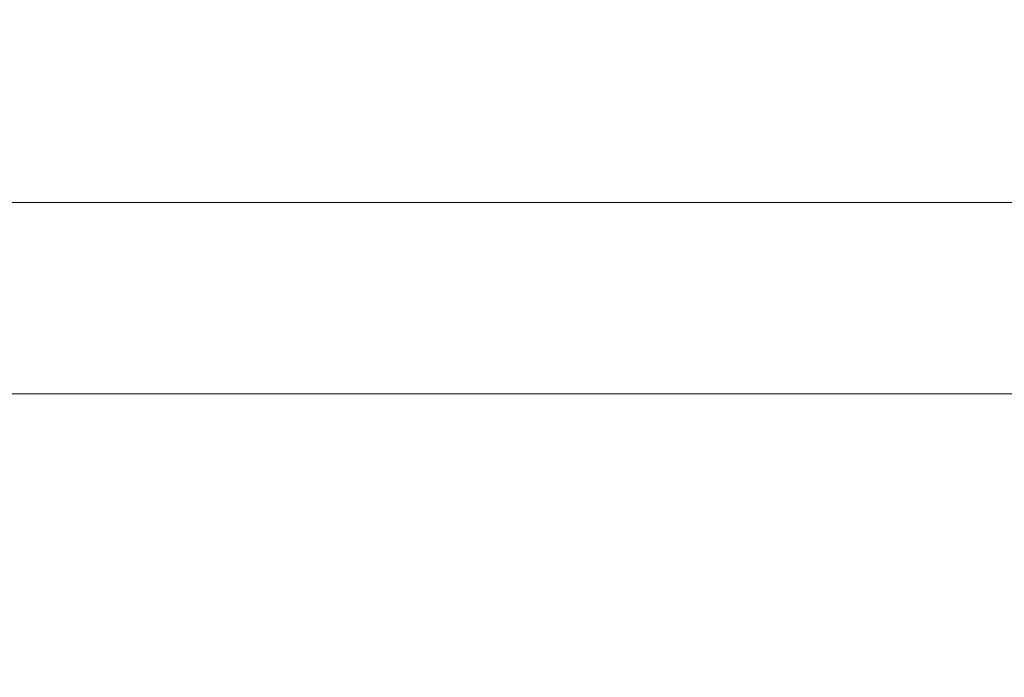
# Model space of a CAD drawing. Header units: millimetres. Extents: x -200 to 200, y -17 to 153.
# Tile 102 of 159: x 60.53 to 74.17, y 134.5 to 143.61. Entities that reach past the tile are written whole.
import ezdxf

# ---------------------------------------------------------------- set-up
doc = ezdxf.new("R2010")
doc.units = ezdxf.units.MM
doc.header["$LTSCALE"] = 12.7
doc.layers.add('Lighting-LED', color=7, linetype='Continuous', lineweight=5, true_color=0x000000)

msp = doc.modelspace()

# ---------------------------------------------------------------- linework, layer by layer
at = {"layer": 'Lighting-LED', "color": 18, "linetype": 'Continuous', "lineweight": 5, "true_color": 0x000000}
for points, invisible_edges in [([(59.032, 149.189, -106.565), (59.032, 141.081, -106.565), (62.179, 141.081, -103.131), (62.179, 149.189, -103.131)], 5), ([(59.032, 149.189, -306.425), (59.032, 141.081, -306.425), (62.179, 141.081, -302.991), (62.179, 149.189, -302.991)], 5), ([(62.179, 149.188, -178.638), (62.179, 141.081, -178.638), (59.032, 141.081, -175.204), (59.032, 149.188, -175.204)], 5), ([(62.179, 149.188, -378.498), (62.179, 141.081, -378.498), (59.032, 141.081, -375.063), (59.032, 149.188, -375.064)], 5), ([(62.179, 149.189, -103.131), (62.179, 141.081, -103.131), (65.613, 141.081, -99.984), (65.613, 149.189, -99.984)], 5), ([(62.179, 149.189, -302.991), (62.179, 141.081, -302.991), (65.613, 141.081, -299.844), (65.613, 149.189, -299.844)], 5), ([(65.613, 149.188, -181.785), (65.613, 141.081, -181.785), (62.179, 141.081, -178.638), (62.179, 149.188, -178.638)], 5), ([(65.613, 149.188, -381.644), (65.613, 141.081, -381.644), (62.179, 141.081, -378.498), (62.179, 149.188, -378.498)], 5), ([(65.613, 149.189, -99.984), (65.613, 141.081, -99.984), (69.308, 141.081, -97.149), (69.308, 149.189, -97.149)], 5), ([(65.613, 149.189, -299.844), (65.613, 141.081, -299.844), (69.308, 141.081, -297.009), (69.308, 149.189, -297.009)], 5), ([(69.308, 149.188, -184.62), (69.308, 141.081, -184.62), (65.613, 141.081, -181.785), (65.613, 149.188, -181.785)], 5), ([(69.308, 149.188, -384.48), (69.308, 141.081, -384.48), (65.613, 141.081, -381.644), (65.613, 149.188, -381.644)], 5), ([(69.308, 149.189, -97.149), (69.308, 141.081, -97.149), (73.236, 141.081, -94.646), (73.236, 149.189, -94.646)], 5), ([(69.308, 149.189, -297.009), (69.308, 141.081, -297.009), (73.236, 141.081, -294.506), (73.236, 149.189, -294.506)], 5), ([(73.236, 149.188, -187.123), (73.236, 141.081, -187.123), (69.308, 141.081, -184.62), (69.308, 149.188, -184.62)], 5), ([(73.236, 149.188, -386.982), (73.236, 141.081, -386.982), (69.308, 141.081, -384.48), (69.308, 149.188, -384.48)], 5), ([(73.236, 149.189, -94.646), (73.236, 141.081, -94.646), (77.368, 141.081, -92.496), (77.368, 149.189, -92.496)], 5), ([(73.236, 149.189, -294.506), (73.236, 141.081, -294.506), (77.368, 141.081, -292.355), (77.368, 149.189, -292.355)], 5), ([(77.368, 149.188, -189.274), (77.368, 141.081, -189.274), (73.236, 141.081, -187.123), (73.236, 149.188, -187.123)], 5), ([(77.368, 149.188, -389.133), (77.368, 141.081, -389.133), (73.236, 141.081, -386.982), (73.236, 149.188, -386.982)], 5), ([(62.179, 141.081, -103.131), (59.032, 141.081, -106.565), (58.924, 140.747, -106.475), (62.079, 140.747, -103.032)], 14), ([(59.032, 141.081, -175.204), (62.179, 141.081, -178.638), (62.079, 140.746, -178.738), (58.924, 140.746, -175.294)], 14), ([(62.179, 141.081, -302.991), (59.032, 141.081, -306.425), (58.924, 140.747, -306.334), (62.079, 140.747, -302.891)], 14), ([(59.032, 141.081, -375.063), (62.179, 141.081, -378.498), (62.079, 140.746, -378.597), (58.924, 140.746, -375.154)], 14), ([(65.613, 141.081, -99.984), (62.179, 141.081, -103.131), (62.079, 140.747, -103.032), (65.522, 140.747, -99.876)], 14), ([(62.179, 141.081, -178.638), (65.613, 141.081, -181.785), (65.522, 140.746, -181.893), (62.079, 140.746, -178.738)], 14), ([(65.613, 141.081, -299.844), (62.179, 141.081, -302.991), (62.079, 140.747, -302.891), (65.522, 140.747, -299.736)], 14), ([(62.179, 141.081, -378.498), (65.613, 141.081, -381.644), (65.522, 140.746, -381.752), (62.079, 140.746, -378.597)], 14), ([(69.308, 141.081, -97.149), (65.613, 141.081, -99.984), (65.522, 140.747, -99.876), (69.227, 140.747, -97.033)], 14), ([(65.613, 141.081, -181.785), (69.308, 141.081, -184.62), (69.227, 140.746, -184.736), (65.522, 140.746, -181.893)], 14), ([(69.308, 141.081, -297.009), (65.613, 141.081, -299.844), (65.522, 140.747, -299.736), (69.227, 140.747, -296.893)], 14), ([(65.613, 141.081, -381.644), (69.308, 141.081, -384.48), (69.227, 140.746, -384.595), (65.522, 140.746, -381.752)], 14), ([(73.236, 141.081, -94.646), (69.308, 141.081, -97.149), (69.227, 140.747, -97.033), (73.166, 140.747, -94.524)], 14), ([(69.308, 141.081, -184.62), (73.236, 141.081, -187.123), (73.166, 140.746, -187.245), (69.227, 140.746, -184.736)], 14), ([(73.236, 141.081, -294.506), (69.308, 141.081, -297.009), (69.227, 140.747, -296.893), (73.166, 140.747, -294.384)], 14), ([(69.308, 141.081, -384.48), (73.236, 141.081, -386.982), (73.166, 140.746, -387.104), (69.227, 140.746, -384.595)], 14), ([(77.368, 141.081, -92.496), (73.236, 141.081, -94.646), (73.166, 140.747, -94.524), (77.308, 140.747, -92.368)], 14), ([(73.236, 141.081, -187.123), (77.368, 141.081, -189.274), (77.308, 140.746, -189.401), (73.166, 140.746, -187.245)], 14), ([(77.368, 141.081, -292.355), (73.236, 141.081, -294.506), (73.166, 140.747, -294.384), (77.308, 140.747, -292.228)], 14), ([(73.236, 141.081, -386.982), (77.368, 141.081, -389.133), (77.308, 140.746, -389.261), (73.166, 140.746, -387.104)], 14), ([(62.079, 140.747, -103.032), (58.924, 140.747, -106.475), (58.795, 140.425, -106.367), (61.96, 140.425, -102.913)], 15), ([(62.079, 140.747, -302.891), (58.924, 140.747, -306.334), (58.795, 140.425, -306.226), (61.96, 140.425, -302.772)], 15), ([(58.924, 140.746, -175.294), (62.079, 140.746, -178.738), (61.96, 140.425, -178.856), (58.795, 140.425, -175.402)], 15), ([(58.924, 140.746, -375.154), (62.079, 140.746, -378.597), (61.96, 140.425, -378.716), (58.795, 140.425, -375.262)], 15), ([(65.522, 140.747, -99.876), (62.079, 140.747, -103.032), (61.96, 140.425, -102.913), (65.414, 140.425, -99.748)], 15), ([(65.522, 140.747, -299.736), (62.079, 140.747, -302.891), (61.96, 140.425, -302.772), (65.414, 140.425, -299.607)], 15), ([(62.079, 140.746, -178.738), (65.522, 140.746, -181.893), (65.414, 140.425, -182.021), (61.96, 140.425, -178.856)], 15), ([(62.079, 140.746, -378.597), (65.522, 140.746, -381.752), (65.414, 140.425, -381.881), (61.96, 140.425, -378.716)], 15), ([(69.227, 140.747, -97.033), (65.522, 140.747, -99.876), (65.414, 140.425, -99.748), (69.131, 140.425, -96.896)], 15), ([(69.227, 140.747, -296.893), (65.522, 140.747, -299.736), (65.414, 140.425, -299.607), (69.131, 140.425, -296.756)], 15), ([(65.522, 140.746, -181.893), (69.227, 140.746, -184.736), (69.131, 140.425, -184.873), (65.414, 140.425, -182.021)], 15), ([(65.522, 140.746, -381.752), (69.227, 140.746, -384.595), (69.131, 140.425, -384.733), (65.414, 140.425, -381.881)], 15), ([(73.166, 140.747, -94.524), (69.227, 140.747, -97.033), (69.131, 140.425, -96.896), (73.082, 140.425, -94.379)], 15), ([(73.166, 140.747, -294.384), (69.227, 140.747, -296.893), (69.131, 140.425, -296.756), (73.082, 140.425, -294.238)], 15), ([(69.227, 140.746, -184.736), (73.166, 140.746, -187.245), (73.082, 140.425, -187.39), (69.131, 140.425, -184.873)], 15), ([(69.227, 140.746, -384.595), (73.166, 140.746, -387.104), (73.082, 140.425, -387.25), (69.131, 140.425, -384.733)], 15), ([(77.308, 140.747, -92.368), (73.166, 140.747, -94.524), (73.082, 140.425, -94.379), (77.237, 140.425, -92.216)], 15), ([(77.308, 140.747, -292.228), (73.166, 140.747, -294.384), (73.082, 140.425, -294.238), (77.237, 140.425, -292.075)], 15), ([(73.166, 140.746, -187.245), (77.308, 140.746, -189.401), (77.237, 140.425, -189.553), (73.082, 140.425, -187.39)], 15), ([(73.166, 140.746, -387.104), (77.308, 140.746, -389.261), (77.237, 140.425, -389.413), (73.082, 140.425, -387.25)], 15), ([(61.96, 140.425, -102.913), (58.795, 140.425, -106.367), (58.647, 140.119, -106.242), (61.823, 140.119, -102.776)], 15), ([(58.795, 140.425, -175.402), (61.96, 140.425, -178.856), (61.823, 140.118, -178.993), (58.647, 140.118, -175.527)], 15), ([(61.96, 140.425, -302.772), (58.795, 140.425, -306.226), (58.647, 140.119, -306.102), (61.823, 140.119, -302.635)], 15), ([(58.795, 140.425, -375.262), (61.96, 140.425, -378.716), (61.823, 140.118, -378.853), (58.647, 140.118, -375.387)], 15), ([(65.414, 140.425, -99.748), (61.96, 140.425, -102.913), (61.823, 140.119, -102.776), (65.29, 140.119, -99.599)], 15), ([(61.96, 140.425, -178.856), (65.414, 140.425, -182.021), (65.29, 140.118, -182.17), (61.823, 140.118, -178.993)], 15), ([(65.414, 140.425, -299.607), (61.96, 140.425, -302.772), (61.823, 140.119, -302.635), (65.29, 140.119, -299.459)], 15), ([(61.96, 140.425, -378.716), (65.414, 140.425, -381.881), (65.29, 140.118, -382.029), (61.823, 140.118, -378.853)], 15), ([(69.131, 140.425, -96.896), (65.414, 140.425, -99.748), (65.29, 140.119, -99.599), (69.02, 140.119, -96.737)], 15), ([(65.414, 140.425, -182.021), (69.131, 140.425, -184.873), (69.02, 140.118, -185.032), (65.29, 140.118, -182.17)], 15), ([(69.131, 140.425, -296.756), (65.414, 140.425, -299.607), (65.29, 140.119, -299.459), (69.02, 140.119, -296.597)], 15), ([(65.414, 140.425, -381.881), (69.131, 140.425, -384.733), (69.02, 140.118, -384.892), (65.29, 140.118, -382.029)], 15), ([(73.082, 140.425, -94.379), (69.131, 140.425, -96.896), (69.02, 140.119, -96.737), (72.985, 140.119, -94.211)], 15), ([(69.131, 140.425, -184.873), (73.082, 140.425, -187.39), (72.985, 140.118, -187.558), (69.02, 140.118, -185.032)], 15), ([(73.082, 140.425, -294.238), (69.131, 140.425, -296.756), (69.02, 140.119, -296.597), (72.985, 140.119, -294.071)], 15), ([(69.131, 140.425, -384.733), (73.082, 140.425, -387.25), (72.985, 140.118, -387.418), (69.02, 140.118, -384.892)], 15), ([(77.237, 140.425, -92.216), (73.082, 140.425, -94.379), (72.985, 140.119, -94.211), (77.156, 140.119, -92.04)], 15), ([(73.082, 140.425, -187.39), (77.237, 140.425, -189.553), (77.156, 140.118, -189.729), (72.985, 140.118, -187.558)], 15), ([(77.237, 140.425, -292.075), (73.082, 140.425, -294.238), (72.985, 140.119, -294.071), (77.156, 140.119, -291.9)], 15), ([(73.082, 140.425, -387.25), (77.237, 140.425, -389.413), (77.156, 140.118, -389.589), (72.985, 140.118, -387.418)], 15), ([(61.823, 140.119, -102.776), (58.647, 140.119, -106.242), (58.48, 139.829, -106.102), (61.669, 139.829, -102.621)], 15), ([(61.823, 140.119, -302.635), (58.647, 140.119, -306.102), (58.48, 139.829, -305.961), (61.669, 139.829, -302.481)], 15), ([(58.647, 140.118, -175.527), (61.823, 140.118, -178.993), (61.669, 139.829, -179.148), (58.48, 139.829, -175.667)], 15), ([(58.647, 140.118, -375.387), (61.823, 140.118, -378.853), (61.669, 139.829, -379.008), (58.48, 139.829, -375.527)], 15), ([(65.29, 140.119, -99.599), (61.823, 140.119, -102.776), (61.669, 139.829, -102.621), (65.149, 139.829, -99.432)], 15), ([(65.29, 140.119, -299.459), (61.823, 140.119, -302.635), (61.669, 139.829, -302.481), (65.149, 139.829, -299.292)], 15), ([(61.823, 140.118, -178.993), (65.29, 140.118, -182.17), (65.149, 139.829, -182.337), (61.669, 139.829, -179.148)], 15), ([(61.823, 140.118, -378.853), (65.29, 140.118, -382.029), (65.149, 139.829, -382.197), (61.669, 139.829, -379.008)], 15), ([(69.02, 140.119, -96.737), (65.29, 140.119, -99.599), (65.149, 139.829, -99.432), (68.894, 139.829, -96.558)], 15), ([(69.02, 140.119, -296.597), (65.29, 140.119, -299.459), (65.149, 139.829, -299.292), (68.894, 139.829, -296.418)], 15), ([(65.29, 140.118, -182.17), (69.02, 140.118, -185.032), (68.894, 139.829, -185.211), (65.149, 139.829, -182.337)], 15), ([(65.29, 140.118, -382.029), (69.02, 140.118, -384.892), (68.894, 139.829, -385.071), (65.149, 139.829, -382.197)], 15), ([(72.985, 140.119, -94.211), (69.02, 140.119, -96.737), (68.894, 139.829, -96.558), (72.876, 139.829, -94.022)], 15), ([(72.985, 140.119, -294.071), (69.02, 140.119, -296.597), (68.894, 139.829, -296.418), (72.876, 139.829, -293.881)], 15), ([(69.02, 140.118, -185.032), (72.985, 140.118, -187.558), (72.876, 139.829, -187.747), (68.894, 139.829, -185.211)], 15), ([(69.02, 140.118, -384.892), (72.985, 140.118, -387.418), (72.876, 139.829, -387.607), (68.894, 139.829, -385.071)], 15), ([(77.156, 140.119, -92.04), (72.985, 140.119, -94.211), (72.876, 139.829, -94.022), (77.063, 139.829, -91.842)], 15), ([(77.156, 140.119, -291.9), (72.985, 140.119, -294.071), (72.876, 139.829, -293.881), (77.063, 139.829, -291.702)], 15), ([(72.985, 140.118, -187.558), (77.156, 140.118, -189.729), (77.063, 139.829, -189.927), (72.876, 139.829, -187.747)], 15), ([(72.985, 140.118, -387.418), (77.156, 140.118, -389.589), (77.063, 139.829, -389.787), (72.876, 139.829, -387.607)], 15), ([(61.669, 139.829, -102.621), (58.48, 139.829, -106.102), (58.294, 139.558, -105.946), (61.498, 139.558, -102.45)], 15), ([(58.48, 139.829, -175.667), (61.669, 139.829, -179.148), (61.498, 139.558, -179.319), (58.294, 139.558, -175.823)], 15), ([(61.669, 139.829, -302.481), (58.48, 139.829, -305.961), (58.294, 139.558, -305.806), (61.498, 139.558, -302.31)], 15), ([(58.48, 139.829, -375.527), (61.669, 139.829, -379.008), (61.498, 139.558, -379.178), (58.294, 139.558, -375.682)], 15), ([(65.149, 139.829, -99.432), (61.669, 139.829, -102.621), (61.498, 139.558, -102.45), (64.994, 139.558, -99.247)], 15), ([(61.669, 139.829, -179.148), (65.149, 139.829, -182.337), (64.994, 139.558, -182.522), (61.498, 139.558, -179.319)], 15), ([(65.149, 139.829, -299.292), (61.669, 139.829, -302.481), (61.498, 139.558, -302.31), (64.994, 139.558, -299.106)], 15), ([(61.669, 139.829, -379.008), (65.149, 139.829, -382.197), (64.994, 139.558, -382.382), (61.498, 139.558, -379.178)], 15), ([(68.894, 139.829, -96.558), (65.149, 139.829, -99.432), (64.994, 139.558, -99.247), (68.756, 139.558, -96.36)], 15), ([(65.149, 139.829, -182.337), (68.894, 139.829, -185.211), (68.756, 139.558, -185.409), (64.994, 139.558, -182.522)], 15), ([(68.894, 139.829, -296.418), (65.149, 139.829, -299.292), (64.994, 139.558, -299.106), (68.756, 139.558, -296.22)], 15), ([(65.149, 139.829, -382.197), (68.894, 139.829, -385.071), (68.756, 139.558, -385.268), (64.994, 139.558, -382.382)], 15), ([(72.876, 139.829, -94.022), (68.894, 139.829, -96.558), (68.756, 139.558, -96.36), (72.755, 139.558, -93.812)], 15), ([(68.894, 139.829, -185.211), (72.876, 139.829, -187.747), (72.755, 139.558, -187.957), (68.756, 139.558, -185.409)], 15), ([(72.876, 139.829, -293.881), (68.894, 139.829, -296.418), (68.756, 139.558, -296.22), (72.755, 139.558, -293.672)], 15), ([(68.894, 139.829, -385.071), (72.876, 139.829, -387.607), (72.755, 139.558, -387.816), (68.756, 139.558, -385.268)], 15), ([(77.063, 139.829, -91.842), (72.876, 139.829, -94.022), (72.755, 139.558, -93.812), (76.961, 139.558, -91.623)], 15), ([(72.876, 139.829, -187.747), (77.063, 139.829, -189.927), (76.961, 139.558, -190.146), (72.755, 139.558, -187.957)], 15), ([(77.063, 139.829, -291.702), (72.876, 139.829, -293.881), (72.755, 139.558, -293.672), (76.961, 139.558, -291.483)], 15), ([(72.876, 139.829, -387.607), (77.063, 139.829, -389.787), (76.961, 139.558, -390.006), (72.755, 139.558, -387.816)], 15), ([(61.498, 139.558, -102.45), (58.294, 139.558, -105.946), (58.093, 139.309, -105.777), (61.312, 139.309, -102.264)], 15), ([(58.294, 139.558, -175.823), (61.498, 139.558, -179.319), (61.312, 139.308, -179.505), (58.093, 139.308, -175.992)], 15), ([(61.498, 139.558, -302.31), (58.294, 139.558, -305.806), (58.093, 139.309, -305.637), (61.312, 139.309, -302.124)], 15), ([(58.294, 139.558, -375.682), (61.498, 139.558, -379.178), (61.312, 139.308, -379.364), (58.093, 139.308, -375.851)], 15), ([(64.994, 139.558, -99.247), (61.498, 139.558, -102.45), (61.312, 139.309, -102.264), (64.825, 139.309, -99.045)], 15), ([(61.498, 139.558, -179.319), (64.994, 139.558, -182.522), (64.825, 139.308, -182.724), (61.312, 139.308, -179.505)], 15), ([(64.994, 139.558, -299.106), (61.498, 139.558, -302.31), (61.312, 139.309, -302.124), (64.825, 139.309, -298.905)], 15), ([(61.498, 139.558, -379.178), (64.994, 139.558, -382.382), (64.825, 139.308, -382.583), (61.312, 139.308, -379.364)], 15), ([(68.756, 139.558, -96.36), (64.994, 139.558, -99.247), (64.825, 139.309, -99.045), (68.605, 139.309, -96.145)], 15), ([(64.994, 139.558, -182.522), (68.756, 139.558, -185.409), (68.605, 139.308, -185.624), (64.825, 139.308, -182.724)], 15), ([(68.756, 139.558, -296.22), (64.994, 139.558, -299.106), (64.825, 139.309, -298.905), (68.605, 139.309, -296.004)], 15), ([(64.994, 139.558, -382.382), (68.756, 139.558, -385.268), (68.605, 139.308, -385.484), (64.825, 139.308, -382.583)], 15), ([(72.755, 139.558, -93.812), (68.756, 139.558, -96.36), (68.605, 139.309, -96.145), (72.624, 139.309, -93.585)], 15), ([(68.756, 139.558, -185.409), (72.755, 139.558, -187.957), (72.624, 139.308, -188.184), (68.605, 139.308, -185.624)], 15), ([(72.755, 139.558, -293.672), (68.756, 139.558, -296.22), (68.605, 139.309, -296.004), (72.624, 139.309, -293.444)], 15), ([(68.756, 139.558, -385.268), (72.755, 139.558, -387.816), (72.624, 139.308, -388.044), (68.605, 139.308, -385.484)], 15), ([(76.961, 139.558, -91.623), (72.755, 139.558, -93.812), (72.624, 139.309, -93.585), (76.85, 139.309, -91.385)], 15), ([(72.755, 139.558, -187.957), (76.961, 139.558, -190.146), (76.85, 139.308, -190.385), (72.624, 139.308, -188.184)], 15), ([(76.961, 139.558, -291.483), (72.755, 139.558, -293.672), (72.624, 139.309, -293.444), (76.85, 139.309, -291.244)], 15), ([(72.755, 139.558, -387.816), (76.961, 139.558, -390.006), (76.85, 139.308, -390.244), (72.624, 139.308, -388.044)], 15), ([(61.312, 139.309, -102.264), (58.093, 139.309, -105.777), (57.876, 139.081, -105.595), (61.112, 139.081, -102.064)], 15), ([(61.312, 139.309, -302.124), (58.093, 139.309, -305.637), (57.876, 139.081, -305.455), (61.112, 139.081, -301.924)], 15), ([(58.093, 139.308, -175.992), (61.312, 139.308, -179.505), (61.112, 139.081, -179.705), (57.876, 139.081, -176.174)], 15), ([(58.093, 139.308, -375.851), (61.312, 139.308, -379.364), (61.112, 139.081, -379.564), (57.876, 139.081, -376.033)], 15), ([(64.825, 139.309, -99.045), (61.312, 139.309, -102.264), (61.112, 139.081, -102.064), (64.643, 139.081, -98.829)], 15), ([(64.825, 139.309, -298.905), (61.312, 139.309, -302.124), (61.112, 139.081, -301.924), (64.643, 139.081, -298.688)], 15), ([(61.312, 139.308, -179.505), (64.825, 139.308, -182.724), (64.643, 139.081, -182.94), (61.112, 139.081, -179.705)], 15), ([(61.312, 139.308, -379.364), (64.825, 139.308, -382.583), (64.643, 139.081, -382.8), (61.112, 139.081, -379.564)], 15), ([(68.605, 139.309, -96.145), (64.825, 139.309, -99.045), (64.643, 139.081, -98.829), (68.443, 139.081, -95.913)], 15), ([(68.605, 139.309, -296.004), (64.825, 139.309, -298.905), (64.643, 139.081, -298.688), (68.443, 139.081, -295.773)], 15), ([(64.825, 139.308, -182.724), (68.605, 139.308, -185.624), (68.443, 139.081, -185.856), (64.643, 139.081, -182.94)], 15), ([(64.825, 139.308, -382.583), (68.605, 139.308, -385.484), (68.443, 139.081, -385.716), (64.643, 139.081, -382.8)], 15), ([(72.624, 139.309, -93.585), (68.605, 139.309, -96.145), (68.443, 139.081, -95.913), (72.482, 139.081, -93.34)], 15), ([(72.624, 139.309, -293.444), (68.605, 139.309, -296.004), (68.443, 139.081, -295.773), (72.482, 139.081, -293.199)], 15), ([(68.605, 139.308, -185.624), (72.624, 139.308, -188.184), (72.482, 139.081, -188.429), (68.443, 139.081, -185.856)], 15), ([(68.605, 139.308, -385.484), (72.624, 139.308, -388.044), (72.482, 139.081, -388.289), (68.443, 139.081, -385.716)], 15), ([(76.85, 139.309, -91.385), (72.624, 139.309, -93.585), (72.482, 139.081, -93.34), (76.73, 139.081, -91.128)], 15), ([(76.85, 139.309, -291.244), (72.624, 139.309, -293.444), (72.482, 139.081, -293.199), (76.73, 139.081, -290.988)], 15), ([(72.624, 139.308, -188.184), (76.85, 139.308, -190.385), (76.73, 139.081, -190.641), (72.482, 139.081, -188.429)], 15), ([(72.624, 139.308, -388.044), (76.85, 139.308, -390.244), (76.73, 139.081, -390.5), (72.482, 139.081, -388.289)], 15), ([(61.112, 139.081, -102.064), (57.876, 139.081, -105.595), (57.646, 138.878, -105.402), (60.9, 138.878, -101.852)], 15), ([(57.876, 139.081, -176.174), (61.112, 139.081, -179.705), (60.9, 138.878, -179.917), (57.646, 138.878, -176.367)], 15), ([(61.112, 139.081, -301.924), (57.876, 139.081, -305.455), (57.646, 138.878, -305.262), (60.9, 138.878, -301.712)], 15), ([(57.876, 139.081, -376.033), (61.112, 139.081, -379.564), (60.9, 138.878, -379.777), (57.646, 138.878, -376.226)], 15), ([(64.643, 139.081, -98.829), (61.112, 139.081, -102.064), (60.9, 138.878, -101.852), (64.45, 138.878, -98.598)], 15), ([(61.112, 139.081, -179.705), (64.643, 139.081, -182.94), (64.45, 138.878, -183.171), (60.9, 138.878, -179.917)], 15), ([(64.643, 139.081, -298.688), (61.112, 139.081, -301.924), (60.9, 138.878, -301.712), (64.45, 138.878, -298.458)], 15), ([(61.112, 139.081, -379.564), (64.643, 139.081, -382.8), (64.45, 138.878, -383.03), (60.9, 138.878, -379.777)], 15), ([(68.443, 139.081, -95.913), (64.643, 139.081, -98.829), (64.45, 138.878, -98.598), (68.27, 138.878, -95.667)], 15), ([(64.643, 139.081, -182.94), (68.443, 139.081, -185.856), (68.27, 138.878, -186.102), (64.45, 138.878, -183.171)], 15), ([(68.443, 139.081, -295.773), (64.643, 139.081, -298.688), (64.45, 138.878, -298.458), (68.27, 138.878, -295.527)], 15), ([(64.643, 139.081, -382.8), (68.443, 139.081, -385.716), (68.27, 138.878, -385.962), (64.45, 138.878, -383.03)], 15), ([(72.482, 139.081, -93.34), (68.443, 139.081, -95.913), (68.27, 138.878, -95.667), (72.332, 138.878, -93.079)], 15), ([(68.443, 139.081, -185.856), (72.482, 139.081, -188.429), (72.332, 138.878, -188.69), (68.27, 138.878, -186.102)], 15), ([(72.482, 139.081, -293.199), (68.443, 139.081, -295.773), (68.27, 138.878, -295.527), (72.332, 138.878, -292.939)], 15), ([(68.443, 139.081, -385.716), (72.482, 139.081, -388.289), (72.332, 138.878, -388.549), (68.27, 138.878, -385.962)], 15), ([(76.73, 139.081, -91.128), (72.482, 139.081, -93.34), (72.332, 138.878, -93.079), (76.603, 138.878, -90.856)], 15), ([(72.482, 139.081, -188.429), (76.73, 139.081, -190.641), (76.603, 138.878, -190.913), (72.332, 138.878, -188.69)], 15), ([(76.73, 139.081, -290.988), (72.482, 139.081, -293.199), (72.332, 138.878, -292.939), (76.603, 138.878, -290.716)], 15), ([(72.482, 139.081, -388.289), (76.73, 139.081, -390.5), (76.603, 138.878, -390.773), (72.332, 138.878, -388.549)], 15), ([(60.9, 138.878, -101.852), (57.646, 138.878, -105.402), (57.404, 138.7, -105.199), (60.676, 138.7, -101.628)], 15), ([(57.646, 138.878, -176.367), (60.9, 138.878, -179.917), (60.676, 138.7, -180.141), (57.404, 138.7, -176.57)], 15), ([(60.9, 138.878, -301.712), (57.646, 138.878, -305.262), (57.404, 138.7, -305.059), (60.676, 138.7, -301.488)], 15), ([(57.646, 138.878, -376.226), (60.9, 138.878, -379.777), (60.676, 138.7, -380), (57.404, 138.7, -376.43)], 15), ([(64.45, 138.878, -98.598), (60.9, 138.878, -101.852), (60.676, 138.7, -101.628), (64.247, 138.7, -98.356)], 15), ([(60.9, 138.878, -179.917), (64.45, 138.878, -183.171), (64.247, 138.7, -183.413), (60.676, 138.7, -180.141)], 15), ([(64.45, 138.878, -298.458), (60.9, 138.878, -301.712), (60.676, 138.7, -301.488), (64.247, 138.7, -298.216)], 15), ([(60.9, 138.878, -379.777), (64.45, 138.878, -383.03), (64.247, 138.7, -383.272), (60.676, 138.7, -380)], 15), ([(68.27, 138.878, -95.667), (64.45, 138.878, -98.598), (64.247, 138.7, -98.356), (68.089, 138.7, -95.408)], 15), ([(64.45, 138.878, -183.171), (68.27, 138.878, -186.102), (68.089, 138.7, -186.361), (64.247, 138.7, -183.413)], 15), ([(68.27, 138.878, -295.527), (64.45, 138.878, -298.458), (64.247, 138.7, -298.216), (68.089, 138.7, -295.268)], 15), ([(64.45, 138.878, -383.03), (68.27, 138.878, -385.962), (68.089, 138.7, -386.221), (64.247, 138.7, -383.272)], 15), ([(72.332, 138.878, -93.079), (68.27, 138.878, -95.667), (68.089, 138.7, -95.408), (72.174, 138.7, -92.806)], 15), ([(68.27, 138.878, -186.102), (72.332, 138.878, -188.69), (72.174, 138.7, -188.963), (68.089, 138.7, -186.361)], 15), ([(72.332, 138.878, -292.939), (68.27, 138.878, -295.527), (68.089, 138.7, -295.268), (72.174, 138.7, -292.665)], 15), ([(68.27, 138.878, -385.962), (72.332, 138.878, -388.549), (72.174, 138.7, -388.823), (68.089, 138.7, -386.221)], 15), ([(76.603, 138.878, -90.856), (72.332, 138.878, -93.079), (72.174, 138.7, -92.806), (76.47, 138.7, -90.569)], 15), ([(72.332, 138.878, -188.69), (76.603, 138.878, -190.913), (76.47, 138.7, -191.2), (72.174, 138.7, -188.963)], 15), ([(76.603, 138.878, -290.716), (72.332, 138.878, -292.939), (72.174, 138.7, -292.665), (76.47, 138.7, -290.429)], 15), ([(72.332, 138.878, -388.549), (76.603, 138.878, -390.773), (76.47, 138.7, -391.059), (72.174, 138.7, -388.823)], 15), ([(60.676, 138.7, -101.628), (57.404, 138.7, -105.199), (57.151, 138.549, -104.987), (60.443, 138.549, -101.395)], 15), ([(57.404, 138.7, -176.57), (60.676, 138.7, -180.141), (60.443, 138.549, -180.374), (57.151, 138.549, -176.782)], 15), ([(60.676, 138.7, -301.488), (57.404, 138.7, -305.059), (57.151, 138.549, -304.847), (60.443, 138.549, -301.255)], 15), ([(57.404, 138.7, -376.43), (60.676, 138.7, -380), (60.443, 138.549, -380.234), (57.151, 138.549, -376.642)], 15), ([(64.247, 138.7, -98.356), (60.676, 138.7, -101.628), (60.443, 138.549, -101.395), (64.035, 138.549, -98.104)], 15), ([(60.676, 138.7, -180.141), (64.247, 138.7, -183.413), (64.035, 138.549, -183.665), (60.443, 138.549, -180.374)], 15), ([(64.247, 138.7, -298.216), (60.676, 138.7, -301.488), (60.443, 138.549, -301.255), (64.035, 138.549, -297.963)], 15), ([(60.676, 138.7, -380), (64.247, 138.7, -383.272), (64.035, 138.549, -383.525), (60.443, 138.549, -380.234)], 15), ([(68.089, 138.7, -95.408), (64.247, 138.7, -98.356), (64.035, 138.549, -98.104), (67.9, 138.549, -95.138)], 15), ([(64.247, 138.7, -183.413), (68.089, 138.7, -186.361), (67.9, 138.549, -186.631), (64.035, 138.549, -183.665)], 15), ([(68.089, 138.7, -295.268), (64.247, 138.7, -298.216), (64.035, 138.549, -297.963), (67.9, 138.549, -294.997)], 15), ([(64.247, 138.7, -383.272), (68.089, 138.7, -386.221), (67.9, 138.549, -386.491), (64.035, 138.549, -383.525)], 15), ([(72.174, 138.7, -92.806), (68.089, 138.7, -95.408), (67.9, 138.549, -95.138), (72.009, 138.549, -92.52)], 15), ([(68.089, 138.7, -186.361), (72.174, 138.7, -188.963), (72.009, 138.549, -189.249), (67.9, 138.549, -186.631)], 15), ([(72.174, 138.7, -292.665), (68.089, 138.7, -295.268), (67.9, 138.549, -294.997), (72.009, 138.549, -292.38)], 15), ([(68.089, 138.7, -386.221), (72.174, 138.7, -388.823), (72.009, 138.549, -389.109), (67.9, 138.549, -386.491)], 15), ([(76.47, 138.7, -90.569), (72.174, 138.7, -92.806), (72.009, 138.549, -92.52), (76.33, 138.549, -90.27)], 15), ([(72.174, 138.7, -188.963), (76.47, 138.7, -191.2), (76.33, 138.549, -191.499), (72.009, 138.549, -189.249)], 15), ([(76.47, 138.7, -290.429), (72.174, 138.7, -292.665), (72.009, 138.549, -292.38), (76.33, 138.549, -290.13)], 15), ([(72.174, 138.7, -388.823), (76.47, 138.7, -391.059), (76.33, 138.549, -391.358), (72.009, 138.549, -389.109)], 15), ([(64.035, 138.549, -98.104), (60.443, 138.549, -101.395), (60.201, 138.426, -101.154), (63.815, 138.426, -97.842)], 11), ([(60.443, 138.549, -180.374), (64.035, 138.549, -183.665), (63.815, 138.426, -183.927), (60.201, 138.426, -180.615)], 11), ([(64.035, 138.549, -297.963), (60.443, 138.549, -301.255), (60.201, 138.426, -301.013), (63.815, 138.426, -297.702)], 11), ([(60.443, 138.549, -380.234), (64.035, 138.549, -383.525), (63.815, 138.426, -383.786), (60.201, 138.426, -380.475)], 11), ([(67.9, 138.549, -95.138), (64.035, 138.549, -98.104), (63.815, 138.426, -97.842), (67.704, 138.426, -94.858)], 11), ([(64.035, 138.549, -183.665), (67.9, 138.549, -186.631), (67.704, 138.426, -186.911), (63.815, 138.426, -183.927)], 11), ([(67.9, 138.549, -294.997), (64.035, 138.549, -297.963), (63.815, 138.426, -297.702), (67.704, 138.426, -294.718)], 11), ([(64.035, 138.549, -383.525), (67.9, 138.549, -386.491), (67.704, 138.426, -386.77), (63.815, 138.426, -383.786)], 11), ([(72.009, 138.549, -92.52), (67.9, 138.549, -95.138), (67.704, 138.426, -94.858), (71.838, 138.426, -92.225)], 11), ([(67.9, 138.549, -186.631), (72.009, 138.549, -189.249), (71.838, 138.426, -189.545), (67.704, 138.426, -186.911)], 11), ([(72.009, 138.549, -292.38), (67.9, 138.549, -294.997), (67.704, 138.426, -294.718), (71.838, 138.426, -292.084)], 11), ([(67.9, 138.549, -386.491), (72.009, 138.549, -389.109), (71.838, 138.426, -389.404), (67.704, 138.426, -386.77)], 11), ([(76.33, 138.549, -90.27), (72.009, 138.549, -92.52), (71.838, 138.426, -92.225), (76.186, 138.426, -89.961)], 11), ([(72.009, 138.549, -189.249), (76.33, 138.549, -191.499), (76.186, 138.426, -191.808), (71.838, 138.426, -189.545)], 11), ([(76.33, 138.549, -290.13), (72.009, 138.549, -292.38), (71.838, 138.426, -292.084), (76.186, 138.426, -289.821)], 11), ([(72.009, 138.549, -389.109), (76.33, 138.549, -391.358), (76.186, 138.426, -391.668), (71.838, 138.426, -389.404)], 11), ([(63.815, 138.426, -97.842), (60.201, 138.426, -101.154), (59.671, 137.975, -100.624), (63.333, 137.975, -97.268)], 14), ([(60.201, 138.426, -180.615), (63.815, 138.426, -183.927), (63.333, 137.975, -184.501), (59.671, 137.975, -181.145)], 14), ([(63.815, 138.426, -297.702), (60.201, 138.426, -301.013), (59.671, 137.975, -300.483), (63.333, 137.975, -297.127)], 14), ([(60.201, 138.426, -380.475), (63.815, 138.426, -383.786), (63.333, 137.975, -384.361), (59.671, 137.975, -381.005)], 14), ([(67.704, 138.426, -94.858), (63.815, 138.426, -97.842), (63.333, 137.975, -97.268), (67.274, 137.975, -94.244)], 14), ([(63.815, 138.426, -183.927), (67.704, 138.426, -186.911), (67.274, 137.975, -187.525), (63.333, 137.975, -184.501)], 14), ([(67.704, 138.426, -294.718), (63.815, 138.426, -297.702), (63.333, 137.975, -297.127), (67.274, 137.975, -294.104)], 14), ([(63.815, 138.426, -383.786), (67.704, 138.426, -386.77), (67.274, 137.975, -387.385), (63.333, 137.975, -384.361)], 14), ([(71.838, 138.426, -92.225), (67.704, 138.426, -94.858), (67.274, 137.975, -94.244), (71.463, 137.975, -91.575)], 14), ([(67.704, 138.426, -186.911), (71.838, 138.426, -189.545), (71.463, 137.975, -190.194), (67.274, 137.975, -187.525)], 14), ([(71.838, 138.426, -292.084), (67.704, 138.426, -294.718), (67.274, 137.975, -294.104), (71.463, 137.975, -291.435)], 14), ([(67.704, 138.426, -386.77), (71.838, 138.426, -389.404), (71.463, 137.975, -390.054), (67.274, 137.975, -387.385)], 14), ([(76.186, 138.426, -89.961), (71.838, 138.426, -92.225), (71.463, 137.975, -91.575), (75.869, 137.975, -89.282)], 14), ([(71.838, 138.426, -189.545), (76.186, 138.426, -191.808), (75.869, 137.975, -192.488), (71.463, 137.975, -190.194)], 14), ([(76.186, 138.426, -289.821), (71.838, 138.426, -292.084), (71.463, 137.975, -291.435), (75.869, 137.975, -289.141)], 14), ([(71.838, 138.426, -389.404), (76.186, 138.426, -391.668), (75.869, 137.975, -392.347), (71.463, 137.975, -390.054)], 14), ([(63.333, 137.975, -97.268), (59.671, 137.975, -100.624), (59.17, 137.462, -100.123), (62.878, 137.462, -96.725)], 15), ([(59.671, 137.975, -181.145), (63.333, 137.975, -184.501), (62.878, 137.461, -185.044), (59.17, 137.461, -181.646)], 15), ([(63.333, 137.975, -297.127), (59.671, 137.975, -300.483), (59.17, 137.462, -299.982), (62.878, 137.462, -296.585)], 15), ([(59.671, 137.975, -381.005), (63.333, 137.975, -384.361), (62.878, 137.461, -384.904), (59.17, 137.461, -381.506)], 15), ([(67.274, 137.975, -94.244), (63.333, 137.975, -97.268), (62.878, 137.462, -96.725), (66.868, 137.462, -93.664)], 15), ([(63.333, 137.975, -184.501), (67.274, 137.975, -187.525), (66.868, 137.461, -188.105), (62.878, 137.461, -185.044)], 15), ([(67.274, 137.975, -294.104), (63.333, 137.975, -297.127), (62.878, 137.462, -296.585), (66.868, 137.462, -293.523)], 15), ([(63.333, 137.975, -384.361), (67.274, 137.975, -387.385), (66.868, 137.461, -387.965), (62.878, 137.461, -384.904)], 15), ([(71.463, 137.975, -91.575), (67.274, 137.975, -94.244), (66.868, 137.462, -93.664), (71.109, 137.462, -90.962)], 15), ([(67.274, 137.975, -187.525), (71.463, 137.975, -190.194), (71.109, 137.461, -190.807), (66.868, 137.461, -188.105)], 15), ([(71.463, 137.975, -291.435), (67.274, 137.975, -294.104), (66.868, 137.462, -293.523), (71.109, 137.462, -290.821)], 15), ([(67.274, 137.975, -387.385), (71.463, 137.975, -390.054), (71.109, 137.461, -390.667), (66.868, 137.461, -387.965)], 15), ([(75.869, 137.975, -89.282), (71.463, 137.975, -91.575), (71.109, 137.462, -90.962), (75.57, 137.462, -88.64)], 15), ([(71.463, 137.975, -190.194), (75.869, 137.975, -192.488), (75.57, 137.461, -193.13), (71.109, 137.461, -190.807)], 15), ([(75.869, 137.975, -289.141), (71.463, 137.975, -291.435), (71.109, 137.462, -290.821), (75.57, 137.462, -288.499)], 15), ([(71.463, 137.975, -390.054), (75.869, 137.975, -392.347), (75.57, 137.461, -392.989), (71.109, 137.461, -390.667)], 15), ([(62.878, 137.462, -96.725), (59.17, 137.462, -100.123), (58.702, 136.889, -99.655), (62.453, 136.889, -96.218)], 15), ([(62.878, 137.462, -296.585), (59.17, 137.462, -299.982), (58.702, 136.889, -299.514), (62.453, 136.889, -296.078)], 15), ([(59.17, 137.461, -181.646), (62.878, 137.461, -185.044), (62.453, 136.889, -185.551), (58.702, 136.889, -182.114)], 15), ([(59.17, 137.461, -381.506), (62.878, 137.461, -384.904), (62.453, 136.889, -385.41), (58.702, 136.889, -381.974)], 15), ([(66.868, 137.462, -93.664), (62.878, 137.462, -96.725), (62.453, 136.889, -96.218), (66.488, 136.889, -93.122)], 15), ([(66.868, 137.462, -293.523), (62.878, 137.462, -296.585), (62.453, 136.889, -296.078), (66.488, 136.889, -292.981)], 15), ([(62.878, 137.461, -185.044), (66.868, 137.461, -188.105), (66.488, 136.889, -188.647), (62.453, 136.889, -185.551)], 15), ([(62.878, 137.461, -384.904), (66.868, 137.461, -387.965), (66.488, 136.889, -388.507), (62.453, 136.889, -385.41)], 15), ([(71.109, 137.462, -90.962), (66.868, 137.462, -93.664), (66.488, 136.889, -93.122), (70.778, 136.889, -90.389)], 15), ([(71.109, 137.462, -290.821), (66.868, 137.462, -293.523), (66.488, 136.889, -292.981), (70.778, 136.889, -290.248)], 15), ([(66.868, 137.461, -188.105), (71.109, 137.461, -190.807), (70.778, 136.889, -191.38), (66.488, 136.889, -188.647)], 15), ([(66.868, 137.461, -387.965), (71.109, 137.461, -390.667), (70.778, 136.889, -391.24), (66.488, 136.889, -388.507)], 15), ([(75.57, 137.462, -88.64), (71.109, 137.462, -90.962), (70.778, 136.889, -90.389), (75.29, 136.889, -88.04)], 15), ([(75.57, 137.462, -288.499), (71.109, 137.462, -290.821), (70.778, 136.889, -290.248), (75.29, 136.889, -287.899)], 15), ([(71.109, 137.461, -190.807), (75.57, 137.461, -193.13), (75.29, 136.889, -193.729), (70.778, 136.889, -191.38)], 15), ([(71.109, 137.461, -390.667), (75.57, 137.461, -392.989), (75.29, 136.889, -393.589), (70.778, 136.889, -391.24)], 15), ([(62.453, 136.889, -96.218), (58.702, 136.889, -99.655), (58.271, 136.262, -99.223), (62.061, 136.262, -95.751)], 15), ([(58.702, 136.889, -182.114), (62.453, 136.889, -185.551), (62.061, 136.262, -186.018), (58.271, 136.262, -182.546)], 15), ([(62.453, 136.889, -296.078), (58.702, 136.889, -299.514), (58.271, 136.262, -299.083), (62.061, 136.262, -295.61)], 15), ([(58.702, 136.889, -381.974), (62.453, 136.889, -385.41), (62.061, 136.262, -385.878), (58.271, 136.262, -382.405)], 15), ([(66.488, 136.889, -93.122), (62.453, 136.889, -96.218), (62.061, 136.262, -95.751), (66.138, 136.262, -92.622)], 15), ([(62.453, 136.889, -185.551), (66.488, 136.889, -188.647), (66.138, 136.262, -189.147), (62.061, 136.262, -186.018)], 15), ([(66.488, 136.889, -292.981), (62.453, 136.889, -296.078), (62.061, 136.262, -295.61), (66.138, 136.262, -292.481)], 15), ([(62.453, 136.889, -385.41), (66.488, 136.889, -388.507), (66.138, 136.262, -389.007), (62.061, 136.262, -385.878)], 15), ([(70.778, 136.889, -90.389), (66.488, 136.889, -93.122), (66.138, 136.262, -92.622), (70.473, 136.262, -89.86)], 15), ([(66.488, 136.889, -188.647), (70.778, 136.889, -191.38), (70.473, 136.262, -191.909), (66.138, 136.262, -189.147)], 15), ([(70.778, 136.889, -290.248), (66.488, 136.889, -292.981), (66.138, 136.262, -292.481), (70.473, 136.262, -289.72)], 15), ([(66.488, 136.889, -388.507), (70.778, 136.889, -391.24), (70.473, 136.262, -391.769), (66.138, 136.262, -389.007)], 15), ([(75.29, 136.889, -88.04), (70.778, 136.889, -90.389), (70.473, 136.262, -89.86), (75.032, 136.262, -87.487)], 15), ([(70.778, 136.889, -191.38), (75.29, 136.889, -193.729), (75.032, 136.262, -194.282), (70.473, 136.262, -191.909)], 15), ([(75.29, 136.889, -287.899), (70.778, 136.889, -290.248), (70.473, 136.262, -289.72), (75.032, 136.262, -287.346)], 15), ([(70.778, 136.889, -391.24), (75.29, 136.889, -393.589), (75.032, 136.262, -394.142), (70.473, 136.262, -391.769)], 15), ([(62.061, 136.262, -95.751), (58.271, 136.262, -99.223), (57.879, 135.585, -98.832), (61.704, 135.585, -95.326)], 15), ([(58.271, 136.262, -182.546), (62.061, 136.262, -186.018), (61.704, 135.585, -186.443), (57.879, 135.585, -182.938)], 15), ([(62.061, 136.262, -295.61), (58.271, 136.262, -299.083), (57.879, 135.585, -298.691), (61.704, 135.585, -295.186)], 15), ([(58.271, 136.262, -382.405), (62.061, 136.262, -385.878), (61.704, 135.585, -386.302), (57.879, 135.585, -382.797)], 15), ([(66.138, 136.262, -92.622), (62.061, 136.262, -95.751), (61.704, 135.585, -95.326), (65.82, 135.585, -92.168)], 15), ([(62.061, 136.262, -186.018), (66.138, 136.262, -189.147), (65.82, 135.585, -189.601), (61.704, 135.585, -186.443)], 15), ([(66.138, 136.262, -292.481), (62.061, 136.262, -295.61), (61.704, 135.585, -295.186), (65.82, 135.585, -292.028)], 15), ([(62.061, 136.262, -385.878), (66.138, 136.262, -389.007), (65.82, 135.585, -389.461), (61.704, 135.585, -386.302)], 15), ([(70.473, 136.262, -89.86), (66.138, 136.262, -92.622), (65.82, 135.585, -92.168), (70.196, 135.585, -89.38)], 15), ([(66.138, 136.262, -189.147), (70.473, 136.262, -191.909), (70.196, 135.585, -192.389), (65.82, 135.585, -189.601)], 15), ([(70.473, 136.262, -289.72), (66.138, 136.262, -292.481), (65.82, 135.585, -292.028), (70.196, 135.585, -289.24)], 15), ([(66.138, 136.262, -389.007), (70.473, 136.262, -391.769), (70.196, 135.585, -392.248), (65.82, 135.585, -389.461)], 15), ([(75.032, 136.262, -87.487), (70.473, 136.262, -89.86), (70.196, 135.585, -89.38), (74.798, 135.585, -86.985)], 15), ([(70.473, 136.262, -191.909), (75.032, 136.262, -194.282), (74.798, 135.585, -194.784), (70.196, 135.585, -192.389)], 15), ([(75.032, 136.262, -287.346), (70.473, 136.262, -289.72), (70.196, 135.585, -289.24), (74.798, 135.585, -286.844)], 15), ([(70.473, 136.262, -391.769), (75.032, 136.262, -394.142), (74.798, 135.585, -394.644), (70.196, 135.585, -392.248)], 15), ([(61.704, 135.585, -95.326), (57.879, 135.585, -98.832), (57.53, 134.863, -98.482), (61.387, 134.863, -94.948)], 15), ([(57.879, 135.585, -182.938), (61.704, 135.585, -186.443), (61.387, 134.863, -186.821), (57.53, 134.863, -183.287)], 15), ([(61.704, 135.585, -295.186), (57.879, 135.585, -298.691), (57.53, 134.863, -298.342), (61.387, 134.863, -294.808)], 15), ([(57.879, 135.585, -382.797), (61.704, 135.585, -386.302), (61.387, 134.863, -386.681), (57.53, 134.863, -383.146)], 15), ([(65.82, 135.585, -92.168), (61.704, 135.585, -95.326), (61.387, 134.863, -94.948), (65.537, 134.863, -91.763)], 15), ([(61.704, 135.585, -186.443), (65.82, 135.585, -189.601), (65.537, 134.863, -190.006), (61.387, 134.863, -186.821)], 15), ([(65.82, 135.585, -292.028), (61.704, 135.585, -295.186), (61.387, 134.863, -294.808), (65.537, 134.863, -291.623)], 15), ([(61.704, 135.585, -386.302), (65.82, 135.585, -389.461), (65.537, 134.863, -389.865), (61.387, 134.863, -386.681)], 15), ([(70.196, 135.585, -89.38), (65.82, 135.585, -92.168), (65.537, 134.863, -91.763), (69.949, 134.863, -88.953)], 15), ([(65.82, 135.585, -189.601), (70.196, 135.585, -192.389), (69.949, 134.863, -192.816), (65.537, 134.863, -190.006)], 15), ([(70.196, 135.585, -289.24), (65.82, 135.585, -292.028), (65.537, 134.863, -291.623), (69.949, 134.863, -288.812)], 15), ([(65.82, 135.585, -389.461), (70.196, 135.585, -392.248), (69.949, 134.863, -392.676), (65.537, 134.863, -389.865)], 15), ([(74.798, 135.585, -86.985), (70.196, 135.585, -89.38), (69.949, 134.863, -88.953), (74.59, 134.863, -86.537)], 15), ([(70.196, 135.585, -192.389), (74.798, 135.585, -194.784), (74.59, 134.863, -195.232), (69.949, 134.863, -192.816)], 15), ([(74.798, 135.585, -286.844), (70.196, 135.585, -289.24), (69.949, 134.863, -288.812), (74.59, 134.863, -286.397)], 15), ([(70.196, 135.585, -392.248), (74.798, 135.585, -394.644), (74.59, 134.863, -395.092), (69.949, 134.863, -392.676)], 15), ([(61.387, 134.863, -94.948), (57.53, 134.863, -98.482), (57.226, 134.101, -98.178), (61.11, 134.101, -94.619)], 15), ([(57.53, 134.863, -183.287), (61.387, 134.863, -186.821), (61.11, 134.101, -187.15), (57.226, 134.101, -183.591)], 15), ([(61.387, 134.863, -294.808), (57.53, 134.863, -298.342), (57.226, 134.101, -298.038), (61.11, 134.101, -294.478)], 15), ([(57.53, 134.863, -383.146), (61.387, 134.863, -386.681), (61.11, 134.101, -387.01), (57.226, 134.101, -383.451)], 15), ([(65.537, 134.863, -91.763), (61.387, 134.863, -94.948), (61.11, 134.101, -94.619), (65.29, 134.101, -91.411)], 15), ([(61.387, 134.863, -186.821), (65.537, 134.863, -190.006), (65.29, 134.101, -190.358), (61.11, 134.101, -187.15)], 15), ([(65.537, 134.863, -291.623), (61.387, 134.863, -294.808), (61.11, 134.101, -294.478), (65.29, 134.101, -291.271)], 15), ([(61.387, 134.863, -386.681), (65.537, 134.863, -389.865), (65.29, 134.101, -390.218), (61.11, 134.101, -387.01)], 15), ([(69.949, 134.863, -88.953), (65.537, 134.863, -91.763), (65.29, 134.101, -91.411), (69.734, 134.101, -88.58)], 15), ([(65.537, 134.863, -190.006), (69.949, 134.863, -192.816), (69.734, 134.101, -193.189), (65.29, 134.101, -190.358)], 15), ([(69.949, 134.863, -288.812), (65.537, 134.863, -291.623), (65.29, 134.101, -291.271), (69.734, 134.101, -288.44)], 15), ([(65.537, 134.863, -389.865), (69.949, 134.863, -392.676), (69.734, 134.101, -393.049), (65.29, 134.101, -390.218)], 15), ([(74.59, 134.863, -86.537), (69.949, 134.863, -88.953), (69.734, 134.101, -88.58), (74.408, 134.101, -86.147)], 15), ([(69.949, 134.863, -192.816), (74.59, 134.863, -195.232), (74.408, 134.101, -195.622), (69.734, 134.101, -193.189)], 15), ([(74.59, 134.863, -286.397), (69.949, 134.863, -288.812), (69.734, 134.101, -288.44), (74.408, 134.101, -286.007)], 15), ([(69.949, 134.863, -392.676), (74.59, 134.863, -395.092), (74.408, 134.101, -395.481), (69.734, 134.101, -393.049)], 15)]:
    msp.add_3dface(points, dxfattribs=dict(at, invisible_edges=invisible_edges))

doc.saveas('drawing.dxf')
